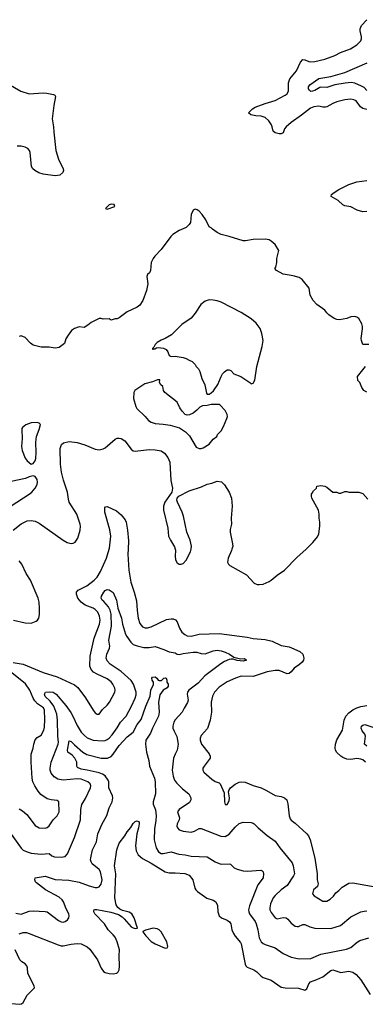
# Model space of a CAD drawing. Header units: inches. Extents: x 1771504 to 1971212, y 471788 to 643615.
# Tile 111 of 256: x 1900534 to 1903994, y 525445 to 535301. Entities that reach past the tile are written whole.
import ezdxf

# ---------------------------------------------------------------- set-up
doc = ezdxf.new("R2010")
doc.units = ezdxf.units.IN
doc.header["$MEASUREMENT"] = 0
doc.layers.add('B9502', color=7, linetype='Continuous')
doc.layers.add('B9503', color=7, linetype='Continuous')

msp = doc.modelspace()

# ---------------------------------------------------------------- linework, layer by layer
at = {"layer": 'B9502', "color": 5}
for points, elevation in [([(1900470, 528865.4), (1900570, 528848.3), (1900770, 528765.5), (1900910, 528721.8), (1901082.4, 528642.4), (1901115.9, 528615.9), (1901192.1, 528512.1), (1901270, 528388.2), (1901290, 528363), (1901310, 528347.7), (1901330, 528350.6), (1901363.7, 528396.3), (1901410, 528439.5), (1901434, 528470), (1901486.9, 528570), (1901489.7, 528590), (1901484.7, 528610), (1901466.2, 528650), (1901450, 528672.4), (1901410, 528703.1), (1901308.3, 528748.3), (1901273, 528770), (1901250, 528796.2), (1901237.6, 528830), (1901240.8, 528930), (1901279.4, 529110), (1901333.4, 529250), (1901338.8, 529290), (1901333.7, 529330), (1901316.1, 529370), (1901290, 529396.5), (1901269.7, 529410), (1901190, 529441.7), (1901148.1, 529470), (1901117.1, 529510), (1901101.3, 529550), (1901103.6, 529570), (1901120.7, 529590), (1901207.1, 529632.9), (1901279.7, 529690), (1901310, 529719.6), (1901344.2, 529775.8), (1901401.9, 529910), (1901428.8, 530000)], 380), ([(1901620.1, 530000), (1901618, 529950), (1901626.4, 529790), (1901646.9, 529670), (1901681.5, 529570), (1901702.4, 529482.4), (1901708.3, 529388.3), (1901719.2, 529310), (1901737.4, 529257.4), (1901764.7, 529224.7), (1901790, 529212.6), (1901811.8, 529211.8), (1901850, 529223.9), (1902004.1, 529295.9), (1902050, 529304.6), (1902070, 529303.7), (1902093.9, 529293.9), (1902110, 529274), (1902133.8, 529210), (1902158.5, 529170), (1902185.5, 529145.5), (1902210, 529133.8), (1902250, 529130.2), (1902330, 529150.3), (1902530, 529155.5), (1902810, 529120.3), (1902870, 529108), (1902990, 529098), (1903059.8, 529079.8), (1903150, 529035.5), (1903230, 529022.4), (1903254.4, 529014.4), (1903337.8, 528977.8), (1903368.2, 528950), (1903378.4, 528910), (1903373.7, 528890), (1903360.3, 528870), (1903334.6, 528845.4), (1903280.3, 528810), (1903250, 528772.8), (1903230, 528756.4), (1903210, 528753.7), (1903130, 528785.1), (1903090, 528785.6), (1903010, 528772.7), (1902870, 528725.8), (1902750, 528727.9), (1902693.4, 528710), (1902610, 528672.8), (1902530, 528619.3), (1902484.7, 528570), (1902463.5, 528530), (1902450.2, 528470), (1902455.5, 528370), (1902441.5, 528290), (1902414, 528206), (1902350, 528135.1), (1902341.7, 528110), (1902340.9, 528090), (1902354.3, 528050), (1902431.3, 527951.3), (1902441.1, 527930), (1902442, 527910), (1902379.5, 527830), (1902368.7, 527810), (1902366, 527790), (1902378, 527770), (1902456.7, 527696.7), (1902490, 527675.3), (1902530, 527661.3), (1902540.3, 527650), (1902582.4, 527562.4), (1902585.3, 527470), (1902590, 527446), (1902610, 527445.5), (1902630, 527481), (1902633.7, 527510), (1902623.7, 527570), (1902629.4, 527590), (1902644.2, 527610), (1902690, 527648.5), (1902730, 527668.2), (1902750, 527672.4), (1902790, 527668.4), (1902870, 527635.3), (1902950, 527612), (1903005.7, 527585.7), (1903090, 527536.5), (1903150, 527523.8), (1903186, 527510), (1903207.7, 527490), (1903218.4, 527450), (1903230.3, 527330), (1903240.5, 527300.5), (1903250, 527286.7), (1903290, 527257.4), (1903407.2, 527150), (1903424.9, 527130), (1903441.7, 527090), (1903488.2, 526908.2), (1903511.4, 526750), (1903512.9, 526690), (1903520.3, 526650), (1903514.5, 526625.5), (1903476.4, 526590), (1903465.5, 526550), (1903482, 526530), (1903570, 526476.4), (1903610, 526478.4), (1903641.5, 526498.5), (1903674.3, 526525.7), (1903699.4, 526560.6), (1903730, 526583.1), (1903761.7, 526618.3), (1903830, 526658.5), (1903870, 526659.6), (1904130, 526614.9)], 380), ([(1902091.8, 530000), (1902094.6, 529990), (1902088.8, 529930), (1902093.8, 529893.8), (1902110, 529864), (1902130, 529850.6), (1902150, 529850.6), (1902170, 529857.3), (1902200.9, 529890), (1902244.9, 529975.1), (1902249, 530000)], 420), ([(1902658, 530000), (1902654.2, 529985.8), (1902620.5, 529910), (1902614, 529870), (1902624, 529850), (1902637.5, 529837.5), (1902803.7, 529743.7), (1902881.7, 529661.7), (1902910, 529648), (1902930, 529645.5), (1902970, 529650.6), (1903030, 529675.5), (1903052.7, 529690), (1903110, 529742), (1903185.2, 529790), (1903310, 529920.7), (1903369.2, 529970), (1903400.4, 530000)], 420), ([(1900471.3, 529291.3), (1900590, 529262), (1900650, 529260.3), (1900700, 529280), (1900713.3, 529290), (1900725.1, 529310), (1900731.8, 529348.2), (1900733.5, 529410), (1900729.8, 529470), (1900720.3, 529510), (1900640.8, 529690), (1900598.8, 529758.8), (1900556, 529850), (1900530, 529882.4)], 420), ([(1900447.1, 527147.1), (1900550, 527006), (1900570, 526989.1), (1900610.2, 526970.2), (1900650, 526959.1), (1900749.2, 526949.2), (1900830, 526955.3), (1900855.5, 526930), (1900881.2, 526921.2), (1900950, 526917.8), (1900990, 526925.7), (1901012.1, 526950), (1901084.1, 527115.9), (1901142.2, 527290), (1901145.7, 527394.3), (1901155.3, 527444.7), (1901193.8, 527506.2), (1901241.8, 527610), (1901246.2, 527630), (1901240.4, 527650), (1901216.8, 527670), (1901150, 527698.4), (1901110, 527702.5), (1900970, 527689.9), (1900916.9, 527696.9), (1900880.2, 527720.2), (1900850, 527758.4), (1900838.7, 527790), (1900837.7, 527810), (1900849.7, 527870), (1900920.4, 528050), (1900922, 528070), (1900914.3, 528130), (1900912.4, 528287.6), (1900904.8, 528350), (1900876.2, 528430), (1900839.9, 528479.9), (1900790, 528525.8), (1900782, 528550), (1900792.2, 528567.8), (1900830, 528573.7), (1900870, 528569.4), (1900898.4, 528550), (1900994.4, 528434.4), (1901044.2, 528364.2), (1901065.1, 528330), (1901110, 528234), (1901149.5, 528169.5), (1901178.1, 528138.1), (1901210, 528113.6), (1901269.4, 528089.4), (1901359.1, 528080.9), (1901390, 528085.6), (1901410, 528095.5), (1901430, 528110.2), (1901458.3, 528141.7), (1901510, 528211.8), (1901543.1, 528270), (1901599.2, 528330), (1901654.2, 528430), (1901690.7, 528510), (1901698.8, 528541.2), (1901698.3, 528570), (1901674.8, 528650), (1901650, 528687.4), (1901550, 528776.8), (1901440.8, 528850), (1901410, 528882.6), (1901399.8, 528910), (1901405, 528950), (1901431.8, 529010), (1901435.8, 529030), (1901426.3, 529090), (1901453, 529230), (1901448.7, 529348.7), (1901438, 529390), (1901422, 529422), (1901376.6, 529476.6), (1901359.5, 529490), (1901348, 529510), (1901352, 529530), (1901377.6, 529570), (1901390, 529585.5), (1901410, 529595.8), (1901430, 529594.4), (1901470, 529568.4), (1901501.8, 529490), (1901515.1, 529410), (1901552.1, 529310), (1901564, 529250), (1901594.6, 529150), (1901605.9, 529125.9), (1901646.4, 529070), (1901670, 529047.5), (1901710, 529032.2), (1901778, 529018), (1901830, 529018), (1901890, 529026.5), (1901977.5, 528997.5), (1902030, 528972), (1902090, 528963.1), (1902110.2, 528950.2), (1902130, 528944.7), (1902170, 528957.5), (1902270, 528970.6), (1902308.1, 528968.1), (1902350, 528955.1), (1902390, 528954), (1902470, 528984.6), (1902510.9, 528989.1), (1902550, 528982.9), (1902590.5, 528970), (1902633, 528950), (1902678.8, 528918.8), (1902744.5, 528904.5), (1902786, 528906), (1902804.7, 528890), (1902770, 528878), (1902710, 528885.4), (1902670, 528898), (1902650, 528899.6), (1902630, 528894.7), (1902584, 528876), (1902545.8, 528854.2), (1902386.3, 528733.7), (1902319.3, 528660.7), (1902226.3, 528590), (1902214.3, 528570), (1902211.6, 528550), (1902218.9, 528490), (1902214.7, 528465.3), (1902179.5, 528410), (1902160.3, 528370), (1902090, 528292.6), (1902077.3, 528270), (1902066.5, 528230), (1902067.4, 528210), (1902078.7, 528178.7), (1902106.6, 528126.6), (1902120.3, 528050), (1902111.8, 527990), (1902088.8, 527950), (1902074.9, 527910), (1902061.3, 527790), (1902069.3, 527729.3), (1902082, 527690), (1902102.7, 527662.7), (1902163.1, 527603.1), (1902226, 527550), (1902248.4, 527510), (1902248.2, 527490), (1902233.8, 527466.2), (1902130, 527394), (1902115.3, 527370), (1902134.9, 527310), (1902131.7, 527290), (1902108.9, 527250), (1902107.6, 527227.6), (1902112.4, 527210), (1902130, 527190.4), (1902170, 527177.8), (1902250.8, 527169.2), (1902282.5, 527177.5), (1902330, 527203), (1902350, 527206), (1902548.5, 527128.5), (1902590, 527126), (1902630, 527148.9), (1902690, 527219.5), (1902730, 527253.7), (1902770, 527268), (1902850, 527263), (1902870, 527259.1), (1902882.8, 527250), (1902922, 527210), (1903010, 527135.5), (1903090, 527079.3), (1903138.7, 527010), (1903260.4, 526860.4), (1903272.4, 526830), (1903284, 526750), (1903276, 526730), (1903210, 526633.6), (1903150, 526591.1), (1903090, 526534.3), (1903071.7, 526510), (1903045, 526450), (1903037.2, 526410), (1903038.8, 526390), (1903050, 526362), (1903090, 526310.3), (1903110, 526300.9), (1903170, 526313.8), (1903202.8, 526310), (1903217.8, 526297.8), (1903250, 526255.3), (1903290, 526227), (1903310, 526222.6), (1903325.1, 526225.1), (1903370, 526243.7), (1903390, 526244.4), (1903439.5, 526219.5), (1903490, 526205.7), (1903650, 526202.6), (1903745.2, 526234.8), (1903850, 526319.5), (1903949.8, 526370.2), (1903981.5, 526378.5), (1904010, 526379)], 360), ([(1900530, 527402.6), (1900561, 527381), (1900604.5, 527344.5), (1900690, 527233), (1900730, 527212.4), (1900790, 527208.5), (1900810, 527214), (1900829.6, 527230.4), (1900870, 527291), (1900910, 527331), (1900927.6, 527372.4), (1900927, 527470), (1900910, 527485.1), (1900850, 527491.1), (1900810, 527502.6), (1900745.8, 527545.8), (1900717.7, 527577.7), (1900685.1, 527630), (1900666, 527670), (1900657.6, 527710), (1900649, 527870), (1900649.8, 527950.2), (1900668.5, 528010), (1900675.1, 528050), (1900690, 528090.8), (1900710, 528114), (1900750, 528137.3), (1900776.4, 528190), (1900782.2, 528217.8), (1900785.8, 528294.2), (1900781.8, 528390), (1900770.8, 528410.8), (1900712.9, 528452.9), (1900684.1, 528484.1), (1900669.1, 528510), (1900636.5, 528590), (1900591.8, 528651.8), (1900422.8, 528790)], 380), ([(1900495.3, 526355.3), (1900550, 526346.9), (1900630, 526377.5), (1900670, 526379.7), (1900790, 526375), (1900809.3, 526369.3), (1900923.7, 526283.7), (1900950, 526270.3), (1900970, 526267.4), (1900990, 526272), (1901013, 526290), (1901026.3, 526310), (1901029.7, 526330), (1901024.7, 526350), (1900999.8, 526399.8), (1900972.8, 526470), (1900958.7, 526490), (1900930, 526516.1), (1900791.7, 526591.7), (1900702.2, 526662.2), (1900693, 526670), (1900685.1, 526690), (1900689.8, 526710.2), (1900790, 526727.2), (1900890, 526694), (1901026.4, 526686.4), (1901130, 526666.4), (1901230, 526629), (1901290, 526613.1), (1901310, 526613.4), (1901330, 526620.3), (1901350, 526646), (1901359.8, 526690), (1901344.1, 526770), (1901330, 526793.3), (1901260.8, 526850), (1901248.3, 526871.7), (1901243.5, 526890), (1901244.5, 526910), (1901263.1, 526990), (1901301.8, 527070), (1901316.1, 527150), (1901355.2, 527244.8), (1901406.3, 527333.7), (1901428.4, 527410), (1901459.8, 527470), (1901465.3, 527510), (1901463.5, 527530), (1901426, 527610), (1901426, 527670), (1901420.7, 527690), (1901390.6, 527730.6), (1901361.8, 527750), (1901330, 527762.6), (1901210, 527789.9), (1901150, 527798.1), (1901113.7, 527813.7), (1901104.8, 527830), (1901104.3, 527870), (1901087.1, 527910), (1901059, 527939), (1901016.9, 527970), (1901013.3, 527990), (1901030, 528082.8), (1901050, 528075.8), (1901081, 528041), (1901167, 527967), (1901205.1, 527945.1), (1901348.5, 527908.5), (1901411.3, 527908.7), (1901450, 527926.2), (1901470, 527947.5), (1901530, 528035.9), (1901610, 528120.7), (1901669.9, 528170.1), (1901710, 528246.7), (1901750, 528295.3), (1901796.7, 528430), (1901841.4, 528530), (1901846.8, 528590), (1901874.3, 528645.7), (1901871.8, 528670), (1901858.7, 528690), (1901857.2, 528710), (1901862, 528718), (1901890, 528722.8), (1901908, 528708), (1901918.8, 528690), (1901930, 528684.9), (1901952.7, 528687.3), (1901975.3, 528710), (1901990, 528714.4), (1902001, 528710), (1902007.3, 528690), (1902007.3, 528670), (1902018.8, 528650), (1902019.1, 528639.1), (1902019.1, 528630), (1902010, 528614), (1901971.8, 528588.2), (1901936.7, 528543.3), (1901924.2, 528470), (1901930.2, 528370.2), (1901922, 528330), (1901862.6, 528210), (1901841.9, 528158.1), (1901798, 528090), (1901791.7, 528050), (1901802.3, 527970), (1901825.2, 527885.2), (1901834.9, 527830), (1901882.2, 527710), (1901891, 527670), (1901894.7, 527550), (1901868.6, 527470), (1901869.6, 527449.6), (1901895, 527390), (1901900.4, 527330), (1901896.9, 527283.1), (1901882.1, 527202.1), (1901881.4, 527090), (1901898.5, 527010), (1901922.3, 526970), (1901950, 526955.9), (1901970, 526955.3), (1902050, 526972.5), (1902127.1, 526947.1), (1902190, 526941.2), (1902250, 526928.8), (1902410, 526920.3), (1902490, 526872.2), (1902530, 526853.7), (1902551, 526849), (1902630.4, 526850.4), (1902645.8, 526845.8), (1902681, 526810), (1902710, 526796.3), (1902770, 526782), (1902810, 526778.4), (1902946.8, 526786.8), (1902960.7, 526780.7), (1902970.4, 526770.4), (1902973.4, 526750), (1902970.4, 526710), (1902918, 526642), (1902834.2, 526430), (1902824.7, 526390), (1902826.7, 526370), (1902834, 526350), (1902890, 526274), (1902900.8, 526250), (1902917.6, 526190), (1902930.2, 526110), (1902950, 526068.4), (1902970, 526051.8), (1902990, 526042.6), (1903090, 526008.5), (1903170, 525952.4), (1903250, 525915.3), (1903330, 525900.9), (1903450, 525902.6), (1903550, 525945.8), (1903804.5, 525995.5), (1903850, 526013.7), (1903912.6, 526067.4), (1903937.8, 526082.2), (1904030.4, 526110.4)], 340), ([(1903994.6, 527870), (1903970, 527890.6), (1903950, 527898.7), (1903910, 527905), (1903850, 527896.5), (1903810, 527898.2), (1903770, 527914.8), (1903748.9, 527928.9), (1903710, 527965.3), (1903695.4, 527990), (1903690.6, 528010), (1903694.4, 528050), (1903708, 528092), (1903764.5, 528190), (1903783.2, 528290), (1903799.8, 528330), (1903830, 528362.4), (1903870, 528392.3), (1903910, 528413.2), (1903950, 528427.2), (1904010, 528435.5)], 380), ([(1904009, 528030), (1903985.2, 528050), (1903997, 528130), (1903989.4, 528150), (1903963.6, 528183.6), (1903953.3, 528210), (1903957, 528230), (1903970, 528240.4), (1903990, 528245.3), (1904070, 528218.8)], 360), ([(1900529.4, 526150), (1900570, 526161.8), (1900602, 526162), (1900630, 526154.3), (1900918.3, 526038.3), (1900949.4, 526029.4), (1900970, 526029.3), (1901050, 526047.9), (1901110, 526051.8), (1901150, 526048.7), (1901170, 526041.1), (1901210, 526019.5), (1901235.9, 525995.9), (1901311.5, 525890), (1901350, 525806), (1901374.1, 525774.1), (1901390, 525763.6), (1901430, 525752.6), (1901470.8, 525749.2), (1901505.2, 525754.8), (1901520.4, 525770), (1901528.7, 525790), (1901532.1, 525827.9), (1901529, 525929), (1901532.8, 525990), (1901509.9, 526069.9), (1901490, 526115.3), (1901470, 526141.4), (1901419.3, 526190), (1901384.4, 526250), (1901287.4, 526350), (1901277.4, 526370), (1901277, 526383), (1901278, 526390), (1901285.9, 526394.1), (1901306.4, 526393.6), (1901446.5, 526366.5), (1901522, 526342), (1901559.5, 526319.5), (1901580.8, 526300.8), (1901650, 526220.9), (1901670, 526208.9), (1901690, 526203.8), (1901712.9, 526207.1), (1901679.8, 526310), (1901656.9, 526350), (1901630, 526367.1), (1901563.6, 526383.6), (1901536.6, 526396.6), (1901515, 526415), (1901500.8, 526440.8), (1901487.4, 526510), (1901495.2, 526750), (1901483.5, 526830), (1901507.1, 526990), (1901530, 527057.3), (1901587.6, 527130), (1901610, 527170.6), (1901645.9, 527214.1), (1901670, 527254), (1901690, 527275.5), (1901710, 527280.7), (1901730, 527271), (1901730.4, 527250.4), (1901724.2, 527210), (1901704.9, 527150), (1901693.7, 527030), (1901699.8, 526979.8), (1901720.4, 526940.4), (1901762.6, 526902.6), (1901850, 526857.8), (1901990, 526771.7), (1902030, 526760.3), (1902090, 526761.7), (1902186.7, 526753.3), (1902230, 526736.4), (1902265.5, 526690), (1902288.4, 526608.4), (1902297.3, 526590), (1902313.4, 526573.4), (1902408.5, 526508.5), (1902470, 526486.5), (1902497, 526470), (1902515.3, 526435.3), (1902518.5, 526370), (1902530.3, 526330), (1902555.8, 526310), (1902610, 526287.1), (1902634.6, 526270), (1902648.9, 526250), (1902658.5, 526190), (1902673, 526153), (1902690, 526126.7), (1902744, 526064), (1902750.2, 526050), (1902790, 525846), (1902796.4, 525830), (1902810, 525816.4), (1902879.1, 525790), (1902908.2, 525768.2), (1902950, 525724.9), (1902970, 525713.7), (1903050, 525685.7), (1903150, 525617.6), (1903190, 525608.4), (1903325.7, 525605.7), (1903390, 525586.8), (1903410, 525598), (1903427.6, 525650), (1903446, 525670), (1903510, 525692.6), (1903570, 525720.7), (1903650, 525782.6), (1903670, 525788.7), (1903750, 525763.2), (1903830, 525776.5), (1903870, 525766.5), (1903902, 525742), (1903947.4, 525690), (1904041.7, 525541.7)], 320), ([(1900450, 525453.7), (1900535.4, 525444.6), (1900551.5, 525448.5), (1900570, 525463.1), (1900610, 525536.9), (1900676.4, 525603.6), (1900680.7, 525610), (1900678.7, 525630), (1900614.3, 525754.3), (1900611.4, 525810), (1900605.6, 525830), (1900590, 525848.5), (1900554.7, 525870), (1900536, 525890), (1900488.9, 525990)], 320)]:
    msp.add_lwpolyline(points, dxfattribs=dict(at, elevation=elevation))
at = {"layer": 'B9502', "color": 5, "elevation": 320}
msp.add_lwpolyline([(1901870, 526208), (1901793.7, 526186.3), (1901766.8, 526173.2), (1901766, 526170), (1901795.5, 526130), (1901850, 526074.9), (1901890.3, 526050.3), (1901990, 526006.4), (1902009.5, 526010.5), (1902016.1, 526023.9), (1902008.2, 526070), (1901950.8, 526170), (1901930, 526191), (1901910, 526201.7)], close=True, dxfattribs=at)
at = {"layer": 'B9503', "color": 5}
for points, elevation in [([(1904010, 534400.8), (1903970, 534411), (1903946.9, 534430), (1903901.6, 534490), (1903880.3, 534500.3), (1903850, 534505.3), (1903790, 534500.3), (1903710, 534479.8), (1903670, 534463.5), (1903610, 534427.1), (1903596.2, 534423.8), (1903570, 534425.3), (1903530, 534435.5), (1903479.1, 534430), (1903444.7, 534415.3), (1903355.9, 534344.1), (1903250, 534272.9), (1903201.1, 534230), (1903185.3, 534210), (1903170, 534169.6), (1903150, 534158), (1903130, 534156.9), (1903090, 534166.9), (1903070, 534183.7), (1903063, 534230), (1903055.1, 534250), (1903028, 534290), (1902990, 534321), (1902950, 534336.9), (1902898.2, 534338.2), (1902864.5, 534344.5), (1902849, 534350), (1902825.2, 534370), (1902862.9, 534410), (1902890, 534424.6), (1902990, 534462.4), (1903090, 534493.5), (1903190, 534543.8), (1903210, 534559.6), (1903224.5, 534590), (1903226, 534670), (1903236.8, 534710), (1903304.4, 534790), (1903344.1, 534875.9), (1903370, 534903.8), (1903390, 534900.4), (1903430, 534882.3), (1903450, 534879.6), (1903490, 534883.2), (1903590, 534904.7), (1903690, 534943.6), (1903745.8, 534974.2), (1903845.2, 535010), (1903909.3, 535050), (1903949.2, 535090), (1903956, 535110), (1903957.2, 535130), (1903941.2, 535190), (1903941.2, 535210), (1903956.6, 535243.4), (1904010, 535301)], 380), ([(1904010, 534591), (1903981.2, 534621.2), (1903956.8, 534636.8), (1903890, 534664.8), (1903850.8, 534670.8), (1903793.5, 534666.5), (1903690.1, 534649.9), (1903610, 534621.2), (1903550, 534625.6), (1903537.2, 534622.8), (1903490, 534593), (1903463.9, 534583.9), (1903450, 534583.7), (1903434.8, 534594.8), (1903426, 534610), (1903426, 534630), (1903438.4, 534650), (1903530, 534712.1), (1903647.3, 534732.7), (1903790, 534772.4), (1904012, 534868)], 360), ([(1900356.2, 534696.2), (1900544.1, 534584.1), (1900630, 534558.3), (1900769.1, 534569.1), (1900805.5, 534565.5), (1900873.4, 534553.4), (1900886, 534546), (1900892.4, 534532.4), (1900876.4, 534443.6), (1900860.2, 534310), (1900873.8, 534230), (1900874.8, 534174.8), (1900895.8, 533990), (1900923.5, 533903.5), (1900970.4, 533809.6), (1900972.4, 533790), (1900965.5, 533770), (1900937, 533743), (1900890, 533738.2), (1900770, 533753.4), (1900726.5, 533766.5), (1900684, 533790), (1900666.9, 533806.9), (1900652.8, 533830), (1900638, 533970), (1900630.8, 533990), (1900614.7, 534010), (1900590, 534025.5), (1900550, 534035), (1900510, 534036)], 380), ([(1904010, 533380.7), (1903970, 533378.3), (1903913.6, 533393.6), (1903850, 533427.2), (1903790, 533436.5), (1903768.8, 533448.8), (1903723.1, 533490), (1903651.1, 533530), (1903656.4, 533550), (1903681, 533570), (1903730, 533601.7), (1903830, 533652.6), (1903910, 533678.6), (1904010, 533690.2)], 380), ([(1904028.9, 532048.9), (1903968, 532050), (1903954, 532090), (1903953.2, 532110), (1903966.3, 532206.3), (1903964.5, 532230), (1903958, 532258), (1903930, 532309), (1903910, 532322.7), (1903889.3, 532329.3), (1903850, 532326), (1903810, 532309.4), (1903736.5, 532296.5), (1903710, 532299.3), (1903682, 532310), (1903627.2, 532347.2), (1903607.2, 532367.2), (1903590, 532394), (1903510, 532449.2), (1903473.2, 532490), (1903443.2, 532543.2), (1903433.4, 532613.4), (1903361.2, 532701.2), (1903330, 532720.9), (1903270, 532738), (1903170, 532754), (1903106, 532790), (1903088.7, 532810), (1903096.4, 532823.6), (1903108.7, 532870), (1903109, 532910), (1903129.2, 532990), (1903090, 533049), (1903050, 533085.2), (1903030, 533096), (1902990, 533105.2), (1902870, 533099), (1902793.7, 533086.3), (1902770, 533086.6), (1902631.9, 533131.9), (1902549.6, 533149.6), (1902509.5, 533169.5), (1902463.2, 533203.2), (1902450, 533218), (1902430, 533228), (1902398, 533298), (1902361.2, 533350), (1902330, 533385.2), (1902310, 533399), (1902290, 533404), (1902270, 533395.3), (1902250.8, 533350), (1902244, 533270), (1902230.5, 533249.5), (1902198.8, 533221.2), (1902130, 533189.6), (1902068.2, 533150), (1902045.5, 533130), (1901950, 533002), (1901885.5, 532934.5), (1901868.5, 532910), (1901848.9, 532870), (1901843.7, 532790), (1901832.9, 532767.1), (1901814, 532750), (1901808.2, 532731.8), (1901816.1, 532656.1), (1901802.8, 532590), (1901767.4, 532490), (1901735.4, 532444.6), (1901710, 532422.6), (1901610, 532376.9), (1901530, 532316.2), (1901510, 532306.6), (1901490, 532306), (1901450, 532293.2), (1901430, 532305.2), (1901370, 532302), (1901350, 532309.5), (1901330, 532309.6), (1901251, 532270), (1901216.8, 532243.2), (1901178.8, 532221.2), (1901130, 532225.2), (1901082, 532210), (1901050.9, 532189.1), (1901018, 532142), (1900995.3, 532104.7), (1900981, 532059), (1900930, 532019), (1900890, 532013.2), (1900830, 532024.5), (1900750, 532023), (1900670, 532042.9), (1900641.3, 532061.3), (1900590, 532119), (1900550, 532135.3), (1900530, 532129)], 420), ([(1904010, 531574), (1903978, 531590), (1903958.6, 531618.6), (1903938, 531670), (1903918, 531690), (1903915.3, 531730), (1903995.1, 531830)], 420), ([(1900470, 530191.7), (1900550, 530254), (1900610, 530282.8), (1900650, 530289), (1900690, 530280.9), (1900730, 530260.3), (1900970, 530090.3), (1901010, 530068.9), (1901050, 530058.9), (1901070, 530059.5), (1901090, 530070.4), (1901116.8, 530110), (1901140.3, 530190), (1901142.2, 530230), (1901138, 530250), (1901105.3, 530350), (1901029.8, 530470), (1901021, 530501), (1901011.5, 530570), (1900971.4, 530690), (1900953.6, 530770), (1900943.7, 530850), (1900938.5, 531010), (1900952.2, 531047.8), (1900973.6, 531066.4), (1901030, 531076.9), (1901110, 531067.6), (1901186.1, 531046.1), (1901290, 531000.9), (1901330, 530994.3), (1901370, 531003.6), (1901390, 531014.6), (1901490, 531100.4), (1901510, 531110.4), (1901530, 531113.4), (1901550, 531108.5), (1901585.7, 531085.7), (1901650, 531000.5), (1901670, 530986.4), (1901690, 530983.1), (1901830, 530999.1), (1901890, 530996.5), (1901950, 530984.9), (1901983, 530963), (1902018.2, 530918.2), (1902035.3, 530870), (1902047.8, 530687.8), (1902063.7, 530610), (1902055.5, 530570), (1901985.7, 530470), (1901973.1, 530430), (1901974.6, 530390), (1902016, 530210), (1902023.6, 530130), (1902043.1, 530090), (1902084.8, 530024.8), (1902091.8, 530000)], 420), ([(1900450, 530435.6), (1900629.4, 530550), (1900655.1, 530570), (1900689.2, 530610), (1900708.7, 530648.7), (1900713.2, 530670), (1900710, 530698), (1900690, 530728), (1900670, 530735.3), (1900630, 530724), (1900593.2, 530706.8), (1900450, 530679.7)], 440), ([(1902249, 530000), (1902254, 530030), (1902241.6, 530090), (1902206.6, 530170), (1902172.8, 530330), (1902159.7, 530370), (1902114, 530470), (1902107.3, 530490), (1902109.6, 530510.4), (1902127.9, 530532.1), (1902230, 530583.1), (1902353.7, 530626.3), (1902410, 530653), (1902457.5, 530662.5), (1902510, 530682.8), (1902553.7, 530673.7), (1902583.5, 530643.5), (1902630, 530571.3), (1902652.7, 530510), (1902662.4, 530430), (1902650.4, 530310), (1902654.6, 530250), (1902642.3, 530197.7), (1902641.3, 530170), (1902665.2, 530054.8), (1902666, 530030), (1902658, 530000)], 420), ([(1903400.4, 530000), (1903470, 530066.8), (1903515.3, 530124.7), (1903527.2, 530152.8), (1903537, 530230), (1903539.5, 530270), (1903532.3, 530310), (1903532.1, 530352.1), (1903525.2, 530390), (1903459, 530510), (1903455.3, 530530), (1903455.3, 530550), (1903460.2, 530559.8), (1903476.4, 530583.6), (1903506, 530610), (1903510, 530632), (1903550, 530638), (1903590, 530632), (1903610, 530622), (1903670, 530572), (1903710, 530572), (1903730, 530562), (1903750, 530562), (1903790, 530578), (1903810, 530578), (1903830, 530571.3), (1903930, 530571), (1903970, 530558), (1904019.8, 530499.8)], 420), ([(1901428.8, 530000), (1901431.7, 530010), (1901445.2, 530130), (1901435.9, 530195.9), (1901385.7, 530370), (1901385.8, 530414.2), (1901394, 530426), (1901410, 530426.8), (1901503.9, 530383.9), (1901550, 530344.9), (1901590, 530294.9), (1901600.2, 530270), (1901614.7, 530190), (1901623.6, 530083.6), (1901620.1, 530000)], 380)]:
    msp.add_lwpolyline(points, dxfattribs=dict(at, elevation=elevation))
for points, elevation in [([(1901450, 533454), (1901430, 533448), (1901394, 533410), (1901410, 533404.7), (1901486, 533430), (1901478, 533450)], 420), ([(1902430, 532495.1), (1902390, 532482), (1902348.8, 532451.2), (1902290, 532362), (1902250, 532314), (1902156, 532250), (1902052.1, 532147.9), (1901990.7, 532109.3), (1901950, 532093.2), (1901910, 532069), (1901891, 532050), (1901876.9, 532023.1), (1901862, 532010), (1901863.6, 532003.6), (1901870, 532002), (1901873.2, 532006.8), (1901886.8, 532006.8), (1901903.2, 532016.8), (1901921, 532019), (1901974.4, 532014.4), (1901999.9, 531999.9), (1902015.8, 531975.8), (1902030, 531940.7), (1902050, 531930.8), (1902090, 531934), (1902170, 531920.7), (1902202, 531910), (1902230, 531891.3), (1902259.8, 531879.8), (1902292, 531850), (1902302, 531830), (1902325.4, 531805.4), (1902338, 531778), (1902357.3, 531710), (1902386.2, 531646.2), (1902402.4, 531562.4), (1902411, 531551), (1902430, 531554), (1902450, 531565.5), (1902473.2, 531586.8), (1902516.9, 531650), (1902549.7, 531730.3), (1902564.7, 531755.3), (1902583.1, 531776.9), (1902610, 531795.3), (1902630, 531797.6), (1902646.8, 531790), (1902676.9, 531756.9), (1902747, 531730), (1902839.1, 531670), (1902850, 531657.3), (1902870, 531661), (1902886.3, 531693.7), (1902908.3, 531830), (1902962.6, 532030), (1902969.7, 532090), (1902959.5, 532159.5), (1902939.7, 532210), (1902902.3, 532262.3), (1902850, 532307.2), (1902750, 532369.7), (1902551.7, 532471.7), (1902510, 532488.2), (1902470, 532494.7)], 440), ([(1901936.4, 531696.4), (1901915.1, 531695.1), (1901864.8, 531675.2), (1901785, 531655), (1901687.8, 531590), (1901678, 531570), (1901671.8, 531510), (1901695.3, 531430), (1901708.2, 531408.2), (1901790.7, 531330), (1901824.9, 531290), (1901850, 531270.6), (1901890, 531257.1), (1901970, 531253.1), (1902040.7, 531240.7), (1902133.8, 531213.8), (1902194.7, 531174.7), (1902235.3, 531135.3), (1902302, 531022), (1902330, 531006.8), (1902350, 531007.7), (1902370, 531014), (1902430, 531050.7), (1902470, 531100.7), (1902508.7, 531130), (1902514, 531150), (1902550, 531186.8), (1902575.6, 531230), (1902608, 531310), (1902612.8, 531330), (1902611.2, 531350), (1902590, 531389.6), (1902542, 531442), (1902529.4, 531449.4), (1902450, 531449.7), (1902410, 531439.2), (1902364.8, 531435.2), (1902338.3, 531421.7), (1902308.6, 531391.4), (1902270, 531362), (1902234.2, 531345.8), (1902210, 531342.7), (1902189.6, 531349.6), (1902160.7, 531380.7), (1902136.2, 531416.2), (1902111.8, 531471.8), (1901987.3, 531570), (1901974.5, 531590), (1901968, 531630), (1901946.3, 531646.3), (1901934, 531670)], 440), ([(1900707.8, 531267.8), (1900650, 531263.9), (1900594, 531246), (1900561.4, 531218.6), (1900555.5, 531210), (1900553.7, 531193.7), (1900559.1, 531110), (1900553, 531030), (1900558, 530990), (1900590, 530911.3), (1900610, 530886), (1900650, 530851.3), (1900670, 530858), (1900690, 530884.7), (1900697, 530910), (1900699.6, 530970), (1900695.1, 531070), (1900698.3, 531101.7), (1900703.6, 531130), (1900730, 531198), (1900742.7, 531250), (1900730, 531260.9)], 440)]:
    msp.add_lwpolyline(points, close=True, dxfattribs=dict(at, elevation=elevation))

doc.saveas('drawing.dxf')
